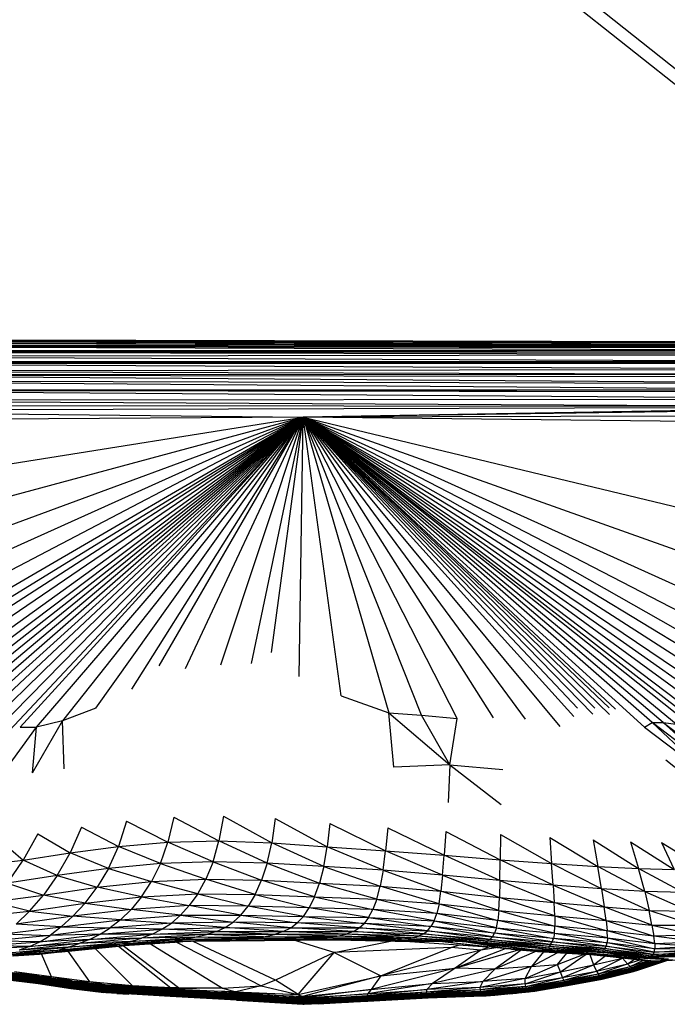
# Paper-space layout '_Inferior' of a CAD drawing. Header units: millimetres. Extents: x -50 to 1200, y -138 to 1808.
# Tile 20 of 26: x 845 to 1007, y -138 to 108. Entities that reach past the tile are written whole.
import ezdxf

# ---------------------------------------------------------------- set-up
doc = ezdxf.new("R2010")
doc.units = ezdxf.units.MM

psp = doc.layouts.new('_Inferior')

# ---------------------------------------------------------------- linework, layer by layer
at = {"color": 7, "linetype": 'Continuous', "lineweight": 25}
for p, q in [((1099.71, 20), (678.93, 354.51)), ((1104.71, 20), (683.92, 354.51)), ((1073.43, 27.21), (759.01, 27.87)), ((1073.43, 27.35), (759.01, 27.87)), ((759.01, 27.87), (1024.52, 27.51)), ((1073.43, 27.05), (759.02, 27.77)), ((1073.43, 26.61), (759.02, 27.77)), ((1073.43, 27.21), (759.02, 27.77)), ((1073.43, 26.29), (759.06, 27.27)), ((1073.43, 26.61), (759.06, 27.27)), ((1023.29, 27.55), (806.4, 27.98)), ((1073.44, 25.97), (759.11, 26.68)), ((1073.43, 26.29), (759.11, 26.68)), ((1073.44, 25.31), (759.12, 26.37)), ((1073.44, 25.97), (759.12, 26.37)), ((1073.44, 25.31), (759.15, 25.3)), ((1073.43, 24.79), (759.15, 25.3)), ((1073.42, 24.29), (759.16, 24.98)), ((1073.43, 24.79), (759.16, 24.98)), ((1073.42, 24.29), (759.17, 23.85)), ((1073.3, 22.56), (759.17, 23.85)), ((1073.3, 22.56), (759.17, 22.55)), ((1073.27, 22.15), (759.17, 22.55)), ((1073.27, 22.15), (759.18, 22.05)), ((1073.16, 20.63), (759.18, 22.05)), ((1073.16, 20.63), (759.2, 20.2)), ((1073.15, 19.3), (759.2, 20.2)), ((759.21, 19.35), (1073.34, 17.05)), ((759.21, 19.35), (1073.18, 18.74)), ((1073.15, 19.3), (759.21, 19.35)), ((759.23, 17.9), (1073.41, 15.52)), ((759.23, 17.9), (1073.34, 17.05)), ((759.25, 15.67), (1073.43, 15.05)), ((759.25, 15.67), (1073.41, 15.52)), ((759.25, 15.48), (1073.46, 13.24)), ((759.25, 15.48), (1073.43, 15.05)), ((759.26, 12.95), (1073.46, 13.24)), ((759.26, 12.95), (1073.47, 11.33)), ((759.23, 10.37), (1073.47, 11.33)), ((759.23, 10.37), (916.27, 8.69)), ((759.25, 11.7), (1073.47, 11.33)), ((1073.47, 11.33), (916.27, 8.69)), ((1073.47, 10.99), (916.27, 8.69)), ((916.27, 8.69), (759.22, 7.67)), ((759.6, -16.26), (916.27, 8.69)), ((784.21, -26.95), (916.27, 8.69)), ((799.31, -34.45), (916.27, 8.69)), ((806.08, -40.97), (916.27, 8.69)), ((809.47, -47.32), (916.27, 8.69)), ((812.43, -51.88), (916.27, 8.69)), ((813.87, -54.38), (916.27, 8.69)), ((814.21, -57.21), (916.27, 8.69)), ((815.1, -60.3), (916.27, 8.69)), ((816.02, -63.67), (916.27, 8.69)), ((817.36, -65.99), (916.27, 8.69)), ((818.29, -68.15), (916.27, 8.69)), ((819.18, -70.27), (916.27, 8.69)), ((820.36, -72.14), (916.27, 8.69)), ((823.7, -72.15), (916.27, 8.69)), ((827.8, -71.42), (916.27, 8.69)), ((916.27, 8.69), (831.67, -70.82)), ((835.44, -70.35), (916.27, 8.69)), ((839.24, -69.98), (916.27, 8.69)), ((842.87, -69.74), (916.27, 8.69)), ((845.57, -68.9), (916.27, 8.69)), ((849.67, -68.9), (916.27, 8.69)), ((916.27, 8.69), (856.17, -67.32)), ((864.45, -64.12), (916.27, 8.69)), ((873.5, -59.41), (916.27, 8.69)), ((880.34, -53.52), (916.27, 8.69)), ((886.88, -54.22), (916.27, 8.69)), ((895.7, -53.29), (916.27, 8.69)), ((903.35, -52.96), (916.27, 8.69)), ((908.37, -50.21), (916.27, 8.69)), ((915.33, -56.18), (916.27, 8.69)), ((1073.47, 9.12), (916.27, 8.69)), ((1072.42, -72.2), (916.27, 8.69)), ((916.27, 8.69), (1067.19, -77.14)), ((1051.67, -73.57), (916.27, 8.69)), ((1038.3, -69.78), (916.27, 8.69)), ((1072.48, -61.94), (916.27, 8.69)), ((1024.4, -70.3), (916.27, 8.69)), ((1026.33, -68.77), (916.27, 8.69)), ((916.27, 8.69), (1017.86, -68.28)), ((1015.14, -69.95), (916.27, 8.69)), ((1009.58, -68.13), (916.27, 8.69)), ((916.27, 8.69), (1012.15, -65.8)), ((980.54, -68.7), (916.27, 8.69)), ((983.99, -66.25), (916.27, 8.69)), ((971.87, -66.87), (916.27, 8.69)), ((994.35, -64.35), (916.27, 8.69)), ((1001.62, -68.92), (916.27, 8.69)), ((1003.57, -67.73), (916.27, 8.69)), ((916.27, 8.69), (1031.01, -68.87)), ((954.83, -66.72), (916.27, 8.69)), ((963.89, -66.57), (916.27, 8.69)), ((945.88, -65.85), (916.27, 8.69)), ((1006.33, -67.73), (916.27, 8.69)), ((916.27, 8.69), (937.69, -65.33)), ((925.77, -61.04), (916.27, 8.69)), ((984.89, -64.16), (916.27, 8.69)), ((988.7, -65.62), (916.27, 8.69)), ((989.21, -64.1), (916.27, 8.69)), ((992.78, -64.02), (916.27, 8.69)), ((992.9, -65.72), (916.27, 8.69)), ((916.27, 8.69), (1072.79, -47.13)), ((916.27, 8.69), (1073.28, -29.06)), ((1073.48, 6.95), (916.27, 8.69)), ((925.77, -61.04), (937.69, -65.33)), ((864.45, -64.12), (856.17, -67.32)), ((938.99, -78.93), (937.69, -65.33)), ((937.69, -65.33), (952.95, -78.27)), ((937.69, -65.33), (945.88, -65.85)), ((952.95, -78.27), (945.88, -65.85)), ((945.88, -65.85), (954.83, -66.72)), ((841.99, -79.45), (849.67, -68.9)), ((845.57, -68.9), (849.67, -68.9)), ((848.62, -80.32), (856.17, -67.32)), ((848.62, -80.32), (849.67, -68.9)), ((856.17, -67.32), (849.67, -68.9)), ((856.59, -79.3), (856.17, -67.32)), ((952.95, -78.27), (954.83, -66.72)), ((1001.62, -68.92), (1003.57, -67.73)), ((1001.62, -68.92), (1018.05, -81.36)), ((1018.05, -81.36), (1003.57, -67.73)), ((1021.17, -81.26), (1003.57, -67.73)), ((1003.57, -67.73), (1006.33, -67.73)), ((1021.17, -81.26), (1006.33, -67.73)), ((1006.33, -67.73), (1024.85, -81.68)), ((1006.33, -67.73), (1009.58, -68.13)), ((952.95, -78.27), (938.99, -78.93)), ((952.95, -78.27), (952.53, -87.76)), ((952.95, -78.27), (965.78, -88.19)), ((952.95, -78.27), (966.24, -79.45)), ((1007.01, -77.03), (1022.54, -89.58)), ((896.4, -91.13), (895.24, -97.36)), ((896.4, -91.13), (908.45, -97.83)), ((872.17, -92.43), (870.12, -98.77)), ((872.17, -92.43), (882.51, -97.68)), ((884.01, -91.38), (882.51, -97.68)), ((884.01, -91.38), (895.24, -97.36)), ((909.31, -91.75), (908.45, -97.83)), ((909.31, -91.75), (922.31, -98.83)), ((922.96, -92.95), (922.31, -98.83)), ((922.96, -92.95), (936.9, -99.82)), ((850, -95.53), (846.3, -102.18)), ((850, -95.53), (858.05, -100.34)), ((860.88, -93.89), (858.05, -100.34)), ((860.88, -93.89), (870.12, -98.77)), ((937.47, -94.05), (936.9, -99.82)), ((937.47, -94.05), (951.53, -100.92)), ((951.96, -94.95), (951.53, -100.92)), ((951.96, -94.95), (965.52, -102.04)), ((965.61, -95.74), (965.52, -102.04)), ((965.61, -95.74), (978.42, -102.96)), ((840.02, -96.85), (846.3, -102.18)), ((870.12, -98.77), (882.51, -97.68)), ((880.6, -102.99), (882.51, -97.68)), ((882.51, -97.68), (895.24, -97.36)), ((893.78, -102.55), (882.51, -97.68)), ((893.78, -102.55), (895.24, -97.36)), ((907.32, -102.92), (895.24, -97.36)), ((895.24, -97.36), (908.45, -97.83)), ((907.32, -102.92), (908.45, -97.83)), ((921.45, -103.78), (908.45, -97.83)), ((908.45, -97.83), (922.31, -98.83)), ((977.97, -96.45), (978.42, -102.96)), ((977.97, -96.45), (990, -103.72)), ((988.82, -97.09), (1000.18, -104.27)), ((988.82, -97.09), (990, -103.72)), ((998.1, -97.57), (1000.18, -104.27)), ((998.1, -97.57), (1009.04, -104.52)), ((1005.92, -97.72), (1009.04, -104.52)), ((1005.92, -97.72), (1016.73, -104.45)), ((846.3, -102.18), (858.05, -100.34)), ((854.82, -106), (858.05, -100.34)), ((858.05, -100.34), (870.12, -98.77)), ((867.62, -104.23), (858.05, -100.34)), ((867.62, -104.23), (870.12, -98.77)), ((880.6, -102.99), (870.12, -98.77)), ((921.45, -103.78), (922.31, -98.83)), ((936.28, -104.66), (922.31, -98.83)), ((922.31, -98.83), (936.9, -99.82)), ((936.28, -104.66), (936.9, -99.82)), ((951.15, -105.89), (936.9, -99.82)), ((936.9, -99.82), (951.53, -100.92)), ((951.15, -105.89), (951.53, -100.92)), ((965.47, -107.26), (951.53, -100.92)), ((951.53, -100.92), (965.52, -102.04)), ((835.84, -103.38), (846.3, -102.18)), ((842.42, -107.88), (846.3, -102.18)), ((854.82, -106), (846.3, -102.18)), ((880.6, -102.99), (867.62, -104.23)), ((880.6, -102.99), (878.36, -107.51)), ((893.78, -102.55), (880.6, -102.99)), ((880.6, -102.99), (892, -106.92)), ((893.78, -102.55), (892, -106.92)), ((893.78, -102.55), (905.92, -107.2)), ((907.32, -102.92), (893.78, -102.55)), ((907.32, -102.92), (905.92, -107.2)), ((907.32, -102.92), (920.39, -107.93)), ((921.45, -103.78), (907.32, -102.92)), ((965.47, -107.26), (965.52, -102.04)), ((978.8, -108.38), (965.52, -102.04)), ((965.52, -102.04), (978.42, -102.96)), ((978.8, -108.38), (978.42, -102.96)), ((990.91, -109.31), (978.42, -102.96)), ((978.42, -102.96), (990, -103.72)), ((867.62, -104.23), (854.82, -106)), ((867.62, -104.23), (864.8, -108.92)), ((867.62, -104.23), (878.36, -107.51)), ((921.45, -103.78), (920.39, -107.93)), ((921.45, -103.78), (935.55, -108.66)), ((936.28, -104.66), (921.45, -103.78)), ((936.28, -104.66), (935.55, -108.66)), ((951.15, -105.89), (936.28, -104.66)), ((936.28, -104.66), (950.75, -109.92)), ((951.15, -105.89), (950.75, -109.92)), ((951.15, -105.89), (965.39, -111.48)), ((965.47, -107.26), (951.15, -105.89)), ((1001.71, -110.03), (990, -103.72)), ((990, -103.72), (1000.18, -104.27)), ((990.91, -109.31), (990, -103.72)), ((1001.71, -110.03), (1000.18, -104.27)), ((1011.31, -110.29), (1000.18, -104.27)), ((1000.18, -104.27), (1009.04, -104.52)), ((854.82, -106), (842.42, -107.88)), ((842.42, -107.88), (851.35, -110.88)), ((854.82, -106), (851.35, -110.88)), ((854.82, -106), (864.8, -108.92)), ((864.8, -108.92), (878.36, -107.51)), ((875.88, -111.34), (878.36, -107.51)), ((878.36, -107.51), (892, -106.92)), ((889.99, -110.55), (878.36, -107.51)), ((889.99, -110.55), (892, -106.92)), ((904.31, -110.75), (892, -106.92)), ((892, -106.92), (905.92, -107.2)), ((904.31, -110.75), (905.92, -107.2)), ((919.15, -111.34), (905.92, -107.2)), ((905.92, -107.2), (920.39, -107.93)), ((919.15, -111.34), (920.39, -107.93)), ((934.7, -111.89), (920.39, -107.93)), ((920.39, -107.93), (935.55, -108.66)), ((965.47, -107.26), (965.39, -111.48)), ((978.8, -108.38), (965.47, -107.26)), ((965.47, -107.26), (979.07, -112.74)), ((990.91, -109.31), (978.8, -108.38)), ((978.8, -108.38), (991.57, -113.82)), ((978.8, -108.38), (979.07, -112.74)), ((851.35, -110.88), (864.8, -108.92)), ((861.8, -112.88), (864.8, -108.92)), ((875.88, -111.34), (864.8, -108.92)), ((875.88, -111.34), (889.99, -110.55)), ((889.99, -110.55), (887.84, -113.53)), ((889.99, -110.55), (902.55, -113.63)), ((889.99, -110.55), (904.31, -110.75)), ((904.31, -110.75), (902.55, -113.63)), ((904.31, -110.75), (919.15, -111.34)), ((904.31, -110.75), (917.8, -114.08)), ((934.7, -111.89), (935.55, -108.66)), ((950.27, -113.07), (935.55, -108.66)), ((935.55, -108.66), (950.75, -109.92)), ((950.27, -113.07), (950.75, -109.92)), ((965.24, -114.77), (950.75, -109.92)), ((950.75, -109.92), (965.39, -111.48)), ((1001.71, -110.03), (990.91, -109.31)), ((990.91, -109.31), (1002.79, -114.75)), ((990.91, -109.31), (991.57, -113.82)), ((1001.71, -110.03), (1002.79, -114.75)), ((1001.71, -110.03), (1012.88, -114.93)), ((1011.31, -110.29), (1001.71, -110.03)), ((838.58, -112.57), (851.35, -110.88)), ((847.87, -114.93), (838.58, -112.57)), ((847.87, -114.93), (851.35, -110.88)), ((847.87, -114.93), (861.8, -112.88)), ((861.8, -112.88), (851.35, -110.88)), ((861.8, -112.88), (858.76, -116.19)), ((861.8, -112.88), (875.88, -111.34)), ((861.8, -112.88), (873.29, -114.52)), ((875.88, -111.34), (873.29, -114.52)), ((875.88, -111.34), (887.84, -113.53)), ((919.15, -111.34), (917.8, -114.08)), ((919.15, -111.34), (934.7, -111.89)), ((919.15, -111.34), (933.73, -114.47)), ((934.7, -111.89), (933.73, -114.47)), ((934.7, -111.89), (949.7, -115.48)), ((934.7, -111.89), (950.27, -113.07)), ((950.27, -113.07), (949.7, -115.48)), ((950.27, -113.07), (964.99, -117.27)), ((950.27, -113.07), (965.24, -114.77)), ((965.24, -114.77), (965.39, -111.48)), ((979.22, -116.12), (965.39, -111.48)), ((965.39, -111.48), (979.07, -112.74)), ((979.22, -116.12), (979.07, -112.74)), ((992.02, -117.29), (979.07, -112.74)), ((979.07, -112.74), (991.57, -113.82)), ((835.1, -116.2), (847.87, -114.93)), ((847.87, -114.93), (844.55, -118.17)), ((847.87, -114.93), (858.76, -116.19)), ((873.29, -114.52), (858.76, -116.19)), ((870.68, -117.08), (873.29, -114.52)), ((887.84, -113.53), (873.29, -114.52)), ((885.62, -115.95), (873.29, -114.52)), ((885.62, -115.95), (887.84, -113.53)), ((900.72, -115.9), (887.84, -113.53)), ((902.55, -113.63), (887.84, -113.53)), ((900.72, -115.9), (902.55, -113.63)), ((916.36, -116.23), (902.55, -113.63)), ((917.8, -114.08), (902.55, -113.63)), ((916.36, -116.23), (917.8, -114.08)), ((932.68, -116.47), (917.8, -114.08)), ((933.73, -114.47), (917.8, -114.08)), ((932.68, -116.47), (933.73, -114.47)), ((949.02, -117.34), (933.73, -114.47)), ((949.7, -115.48), (933.73, -114.47)), ((949.02, -117.34), (949.7, -115.48)), ((964.63, -119.1), (949.7, -115.48)), ((964.99, -117.27), (949.7, -115.48)), ((965.24, -114.77), (964.99, -117.27)), ((965.24, -114.77), (979.22, -116.12)), ((965.24, -114.77), (979.24, -118.64)), ((992.02, -117.29), (991.57, -113.82)), ((1003.51, -118.43), (991.57, -113.82)), ((991.57, -113.82), (1002.79, -114.75)), ((1003.51, -118.43), (1002.79, -114.75)), ((1013.9, -118.42), (1002.79, -114.75)), ((1002.79, -114.75), (1012.88, -114.93)), ((858.76, -116.19), (844.55, -118.17)), ((855.83, -118.88), (844.55, -118.17)), ((855.83, -118.88), (858.76, -116.19)), ((855.83, -118.88), (870.68, -117.08)), ((870.68, -117.08), (858.76, -116.19)), ((870.68, -117.08), (868.09, -119.11)), ((883.35, -117.9), (868.09, -119.11)), ((870.68, -117.08), (885.62, -115.95)), ((870.68, -117.08), (883.35, -117.9)), ((881.01, -119.45), (883.35, -117.9)), ((885.62, -115.95), (883.35, -117.9)), ((898.82, -117.65), (883.35, -117.9)), ((896.81, -118.98), (883.35, -117.9)), ((885.62, -115.95), (900.72, -115.9)), ((885.62, -115.95), (898.82, -117.65)), ((896.81, -118.98), (898.82, -117.65)), ((900.72, -115.9), (898.82, -117.65)), ((913.2, -119.11), (898.82, -117.65)), ((914.84, -117.87), (898.82, -117.65)), ((900.72, -115.9), (914.84, -117.87)), ((900.72, -115.9), (916.36, -116.23)), ((913.2, -119.11), (914.84, -117.87)), ((916.36, -116.23), (914.84, -117.87)), ((930.3, -119.13), (914.84, -117.87)), ((931.54, -117.99), (914.84, -117.87)), ((916.36, -116.23), (931.54, -117.99)), ((916.36, -116.23), (932.68, -116.47)), ((930.3, -119.13), (931.54, -117.99)), ((932.68, -116.47), (931.54, -117.99)), ((947.36, -119.81), (931.54, -117.99)), ((948.24, -118.75), (931.54, -117.99)), ((932.68, -116.47), (949.02, -117.34)), ((932.68, -116.47), (948.24, -118.75)), ((949.02, -117.34), (948.24, -118.75)), ((949.02, -117.34), (964.63, -119.1)), ((949.02, -117.34), (964.17, -120.41)), ((964.63, -119.1), (964.99, -117.27)), ((979.13, -120.45), (964.99, -117.27)), ((979.24, -118.64), (964.99, -117.27)), ((979.22, -116.12), (992.02, -117.29)), ((979.22, -116.12), (992.29, -119.82)), ((979.22, -116.12), (979.24, -118.64)), ((992.02, -117.29), (1003.51, -118.43)), ((992.02, -117.29), (1003.96, -121.14)), ((992.02, -117.29), (992.29, -119.82)), ((841.51, -120.62), (855.83, -118.88)), ((841.51, -120.62), (853.07, -120.98)), ((850.45, -122.56), (865.53, -120.7)), ((855.83, -118.88), (853.07, -120.98)), ((868.09, -119.11), (853.07, -120.98)), ((865.53, -120.7), (853.07, -120.98)), ((855.83, -118.88), (868.09, -119.11)), ((862.93, -121.98), (878.55, -120.69)), ((862.93, -121.98), (865.53, -120.7)), ((865.53, -120.7), (868.09, -119.11)), ((865.53, -120.7), (881.01, -119.45)), ((878.55, -120.69), (865.53, -120.7)), ((881.01, -119.45), (868.09, -119.11)), ((878.55, -120.69), (875.9, -121.69)), ((878.55, -120.69), (881.01, -119.45)), ((878.55, -120.69), (894.62, -120)), ((892.12, -120.79), (878.55, -120.69)), ((881.01, -119.45), (896.81, -118.98)), ((894.62, -120), (881.01, -119.45)), ((894.62, -120), (892.12, -120.79)), ((894.62, -120), (896.81, -118.98)), ((894.62, -120), (911.34, -120.04)), ((909.13, -120.76), (894.62, -120)), ((911.34, -120.04), (896.81, -118.98)), ((896.81, -118.98), (913.2, -119.11)), ((911.34, -120.04), (909.13, -120.76)), ((927.06, -120.64), (909.13, -120.76)), ((911.34, -120.04), (913.2, -119.11)), ((911.34, -120.04), (928.85, -119.99)), ((927.06, -120.64), (911.34, -120.04)), ((928.85, -119.99), (913.2, -119.11)), ((913.2, -119.11), (930.3, -119.13)), ((924.81, -121.17), (927.06, -120.64)), ((928.85, -119.99), (927.06, -120.64)), ((945.1, -121.17), (927.06, -120.64)), ((943.3, -121.57), (927.06, -120.64)), ((928.85, -119.99), (930.3, -119.13)), ((928.85, -119.99), (946.36, -120.6)), ((945.1, -121.17), (928.85, -119.99)), ((946.36, -120.6), (930.3, -119.13)), ((930.3, -119.13), (947.36, -119.81)), ((946.36, -120.6), (945.1, -121.17)), ((946.36, -120.6), (947.36, -119.81)), ((962.38, -122.45), (946.36, -120.6)), ((946.36, -120.6), (963.01, -121.98)), ((947.36, -119.81), (948.24, -118.75)), ((947.36, -119.81), (963.62, -121.33)), ((963.01, -121.98), (947.36, -119.81)), ((964.17, -120.41), (948.24, -118.75)), ((963.62, -121.33), (948.24, -118.75)), ((963.62, -121.33), (964.17, -120.41)), ((964.63, -119.1), (964.17, -120.41)), ((978.9, -121.73), (964.17, -120.41)), ((978.55, -122.63), (964.17, -120.41)), ((964.63, -119.1), (979.13, -120.45)), ((964.63, -119.1), (978.9, -121.73)), ((979.13, -120.45), (978.9, -121.73)), ((979.13, -120.45), (979.24, -118.64)), ((979.13, -120.45), (992.38, -121.6)), ((979.13, -120.45), (992.31, -122.83)), ((992.38, -121.6), (979.24, -118.64)), ((992.29, -119.82), (979.24, -118.64)), ((992.38, -121.6), (992.29, -119.82)), ((1004.19, -123.04), (992.29, -119.82)), ((1003.96, -121.14), (992.29, -119.82)), ((1003.51, -118.43), (1013.9, -118.42)), ((1003.51, -118.43), (1003.96, -121.14)), ((1003.51, -118.43), (1014.5, -120.88)), ((836.55, -123.58), (850.45, -122.56)), ((853.07, -120.98), (838.87, -122.37)), ((850.45, -122.56), (838.87, -122.37)), ((860.27, -123.05), (845.31, -124.65)), ((847.89, -123.75), (862.93, -121.98)), ((847.89, -123.75), (850.45, -122.56)), ((860.27, -123.05), (847.89, -123.75)), ((850.45, -122.56), (853.07, -120.98)), ((862.93, -121.98), (850.45, -122.56)), ((870.48, -123.18), (854.74, -124.74)), ((857.55, -123.96), (873.13, -122.5)), ((857.55, -123.96), (860.27, -123.05)), ((870.48, -123.18), (857.55, -123.96)), ((875.9, -121.69), (860.27, -123.05)), ((862.93, -121.98), (860.27, -123.05)), ((873.13, -122.5), (860.27, -123.05)), ((875.9, -121.69), (862.93, -121.98)), ((864.62, -123.89), (870.48, -123.18)), ((870.32, -123.62), (885.58, -122.61)), ((881.94, -122.75), (870.32, -123.62)), ((886.17, -122.01), (870.48, -123.18)), ((870.48, -123.18), (884.12, -122.44)), ((870.48, -123.18), (873.13, -122.5)), ((874.12, -123.24), (870.48, -123.18)), ((885.77, -122.6), (871.03, -123.62)), ((873.13, -122.5), (889.22, -121.44)), ((873.13, -122.5), (875.9, -121.69)), ((886.17, -122.01), (873.13, -122.5)), ((874.12, -123.24), (884.12, -122.44)), ((874.12, -123.24), (881.94, -122.75)), ((892.12, -120.79), (875.9, -121.69)), ((889.22, -121.44), (875.9, -121.69)), ((878.15, -123.13), (896.18, -134.19)), ((894.6, -122.26), (881.94, -122.75)), ((881.94, -122.75), (884.12, -122.44)), ((884.12, -122.44), (886.17, -122.01)), ((884.12, -122.44), (898.48, -122.07)), ((894.6, -122.26), (884.12, -122.44)), ((884.63, -122.68), (905.77, -133.57)), ((886.17, -122.01), (889.22, -121.44)), ((902.56, -121.76), (886.17, -122.01)), ((898.48, -122.07), (886.17, -122.01)), ((897.6, -122.36), (888.17, -122.51)), ((909.41, -132.16), (888.78, -122.5)), ((889.22, -121.44), (892.12, -120.79)), ((889.22, -121.44), (906.41, -121.32)), ((902.56, -121.76), (889.22, -121.44)), ((889.42, -122.46), (906.62, -122.26)), ((909.13, -120.76), (892.12, -120.79)), ((906.41, -121.32), (892.12, -120.79)), ((894.6, -122.26), (898.48, -122.07)), ((910.6, -122.15), (894.6, -122.26)), ((894.6, -122.26), (906.62, -122.26)), ((898.48, -122.07), (902.56, -121.76)), ((898.48, -122.07), (914.56, -121.95)), ((910.6, -122.15), (898.48, -122.07)), ((902.56, -121.76), (906.41, -121.32)), ((922.3, -121.63), (902.56, -121.76)), ((914.56, -121.95), (902.56, -121.76)), ((906.41, -121.32), (909.13, -120.76)), ((906.41, -121.32), (924.81, -121.17)), ((922.3, -121.63), (906.41, -121.32)), ((906.62, -122.26), (924.57, -122.1)), ((906.62, -122.26), (921.59, -122.13)), ((910.6, -122.15), (906.62, -122.26)), ((924.81, -121.17), (909.13, -120.76)), ((910.6, -122.15), (914.56, -121.95)), ((926.38, -122.02), (910.6, -122.15)), ((910.6, -122.15), (924.57, -122.1)), ((924.05, -125.27), (913.98, -122.2)), ((914.56, -121.95), (922.3, -121.63)), ((914.56, -121.95), (928.09, -121.89)), ((926.38, -122.02), (914.56, -121.95)), ((924.57, -122.1), (921.59, -122.13)), ((933.51, -122.29), (921.59, -122.13)), ((924.81, -121.17), (922.3, -121.63)), ((940.91, -121.85), (922.3, -121.63)), ((928.09, -121.89), (922.3, -121.63)), ((939.38, -122.07), (922.3, -121.63)), ((924.05, -125.27), (938.15, -122.39)), ((926.38, -122.02), (924.57, -122.1)), ((924.57, -122.1), (943, -122.5)), ((943.3, -121.57), (924.81, -121.17)), ((940.91, -121.85), (924.81, -121.17)), ((926.38, -122.02), (928.09, -121.89)), ((937.68, -122.16), (926.38, -122.02)), ((943, -122.5), (926.38, -122.02)), ((928.09, -121.89), (939.38, -122.07)), ((937.68, -122.16), (928.09, -121.89)), ((937.68, -122.16), (939.38, -122.07)), ((937.68, -122.16), (951.17, -122.55)), ((943, -122.5), (937.68, -122.16)), ((939.38, -122.07), (940.91, -121.85)), ((939.38, -122.07), (951.17, -122.55)), ((939.38, -122.07), (950.1, -122.3)), ((940.91, -121.85), (943.3, -121.57)), ((959.41, -122.75), (940.91, -121.85)), ((943.94, -122.57), (942.13, -122.48)), ((951.17, -122.55), (943, -122.5)), ((943, -122.5), (962.35, -123.87)), ((943.3, -121.57), (945.1, -121.17)), ((961.56, -122.77), (943.3, -121.57)), ((959.41, -122.75), (943.3, -121.57)), ((962.38, -122.45), (945.1, -121.17)), ((961.56, -122.77), (945.1, -121.17)), ((951.17, -122.55), (953.71, -122.47)), ((951.17, -122.55), (967.02, -124.3)), ((951.17, -122.55), (962.35, -123.87)), ((967.02, -124.3), (957.04, -122.64)), ((957.83, -122.68), (973.61, -124.61)), ((978.61, -124.58), (959.41, -122.75)), ((959.41, -122.75), (961.56, -122.77)), ((973.61, -124.61), (959.41, -122.75)), ((961.56, -122.77), (962.38, -122.45)), ((977.83, -124.16), (961.56, -122.77)), ((978.61, -124.58), (961.56, -122.77)), ((963.01, -121.98), (962.38, -122.45)), ((977.78, -123.76), (962.38, -122.45)), ((977.83, -124.16), (962.38, -122.45)), ((963.01, -121.98), (963.62, -121.33)), ((977.78, -123.76), (963.01, -121.98)), ((963.01, -121.98), (978.13, -123.28)), ((978.13, -123.28), (963.62, -121.33)), ((963.62, -121.33), (978.55, -122.63)), ((978.13, -123.28), (978.55, -122.63)), ((978.55, -122.63), (978.9, -121.73)), ((991.73, -124.26), (978.55, -122.63)), ((978.55, -122.63), (992.09, -123.67)), ((992.09, -123.67), (978.9, -121.73)), ((992.31, -122.83), (978.9, -121.73)), ((992.09, -123.67), (992.31, -122.83)), ((992.38, -121.6), (992.31, -122.83)), ((1004.09, -125.18), (992.31, -122.83)), ((1004.23, -124.32), (992.31, -122.83)), ((992.38, -121.6), (1004.23, -124.32)), ((992.38, -121.6), (1004.19, -123.04)), ((1014.5, -120.88), (1003.96, -121.14)), ((1004.19, -123.04), (1003.96, -121.14)), ((1014.8, -122.55), (1003.96, -121.14)), ((1004.19, -123.04), (1014.8, -122.55)), ((1004.19, -123.04), (1004.23, -124.32)), ((1004.19, -123.04), (1014.89, -123.68)), ((834.41, -124.4), (847.89, -123.75)), ((847.89, -123.75), (836.55, -123.58)), ((854.74, -124.74), (840.41, -125.92)), ((840.41, -125.92), (854.51, -125.11)), ((842.72, -125.36), (857.55, -123.96)), ((854.74, -124.74), (842.72, -125.36)), ((854.51, -125.11), (843.8, -126.11)), ((847.89, -123.75), (845.31, -124.65)), ((857.55, -123.96), (845.31, -124.65)), ((850.36, -125.69), (859.85, -124.63)), ((854.51, -125.11), (850.36, -125.69)), ((853.37, -131.33), (850.9, -125.63)), ((870.32, -123.62), (854.51, -125.11)), ((864.62, -123.89), (854.51, -125.11)), ((854.51, -125.11), (859.85, -124.63)), ((854.51, -125.11), (854.74, -124.74)), ((864.62, -123.89), (854.74, -124.74)), ((854.74, -124.74), (857.55, -123.96)), ((855.16, -125.16), (871.03, -123.62)), ((857.48, -124.93), (862.91, -132.64)), ((859.85, -124.63), (870.32, -123.62)), ((859.85, -124.63), (871.03, -123.62)), ((864.3, -124.27), (873.65, -133.64)), ((864.62, -123.89), (874.12, -123.24)), ((870.32, -123.62), (864.62, -123.89)), ((870.12, -123.71), (883.22, -134.1)), ((870.32, -123.62), (874.12, -123.24)), ((871.03, -123.62), (870.32, -123.62)), ((885.12, -134.13), (871.28, -123.6)), ((924.05, -125.27), (909.41, -132.16)), ((915.05, -135.76), (924.05, -125.27)), ((953.34, -124.04), (924.05, -125.27)), ((924.05, -125.27), (935.73, -131.11)), ((935.73, -131.11), (953.34, -124.04)), ((960.76, -124.69), (935.73, -131.11)), ((953.34, -124.04), (955.43, -123.38)), ((960.76, -124.69), (953.34, -124.04)), ((954.28, -129.19), (966.88, -124.29)), ((954.28, -129.19), (970.17, -124.57)), ((960.76, -124.69), (954.28, -129.19)), ((962.7, -123.9), (960.76, -124.69)), ((964.59, -124.08), (960.76, -124.69)), ((967.02, -124.3), (962.35, -123.87)), ((970.82, -124.64), (964.21, -129.41)), ((974.64, -124.96), (964.21, -129.41)), ((967.02, -124.3), (973.61, -124.61)), ((979.48, -125.14), (967.02, -124.3)), ((967.02, -124.3), (977.77, -125.11)), ((968.39, -124.4), (974.86, -124.98)), ((969.99, -124.55), (969.93, -124.54)), ((969.99, -124.55), (969.94, -124.54)), ((972.14, -124.78), (969.99, -124.54)), ((969.99, -124.55), (972.14, -124.78)), ((972.14, -124.78), (974.86, -124.98)), ((976.42, -125.07), (973.37, -128.78)), ((973.37, -128.78), (979.99, -125.29)), ((973.61, -124.61), (978.61, -124.58)), ((973.61, -124.61), (986.33, -125.33)), ((973.61, -124.61), (985.74, -125.45)), ((979.48, -125.14), (973.61, -124.61)), ((977.77, -125.11), (974.86, -124.98)), ((974.86, -124.98), (989.29, -125.86)), ((979.48, -125.14), (977.77, -125.11)), ((991.16, -125.96), (977.77, -125.11)), ((977.77, -125.11), (989.29, -125.86)), ((978.13, -123.28), (977.78, -123.76)), ((991.32, -124.68), (977.78, -123.76)), ((991.16, -125.02), (977.78, -123.76)), ((977.83, -124.16), (977.78, -123.76)), ((991.16, -125.02), (977.83, -124.16)), ((992.61, -125.45), (977.83, -124.16)), ((978.61, -124.58), (977.83, -124.16)), ((978.13, -123.28), (991.73, -124.26)), ((991.32, -124.68), (978.13, -123.28)), ((992.61, -125.45), (978.61, -124.58)), ((978.61, -124.58), (995.49, -126.03)), ((986.33, -125.33), (978.61, -124.58)), ((985.74, -125.45), (979.48, -125.14)), ((979.48, -125.14), (991.16, -125.96)), ((979.91, -128.23), (982.22, -125.43)), ((985.74, -125.45), (986.33, -125.33)), ((995.83, -126.31), (985.74, -125.45)), ((985.74, -125.45), (991.16, -125.96)), ((986.33, -125.33), (995.49, -126.03)), ((986.33, -125.33), (995.83, -126.31)), ((991.16, -125.02), (991.32, -124.68)), ((1002.54, -126.41), (991.16, -125.02)), ((1001.62, -126.51), (991.16, -125.02)), ((991.16, -125.02), (992.61, -125.45)), ((991.73, -124.26), (991.32, -124.68)), ((1003.26, -126.17), (991.32, -124.68)), ((1002.54, -126.41), (991.32, -124.68)), ((991.73, -124.26), (992.09, -123.67)), ((1003.26, -126.17), (991.73, -124.26)), ((991.73, -124.26), (1003.77, -125.77)), ((992.09, -123.67), (1004.09, -125.18)), ((1003.77, -125.77), (992.09, -123.67)), ((1001.62, -126.51), (992.61, -125.45)), ((995.49, -126.03), (992.61, -125.45)), ((1014, -125.52), (1003.26, -126.17)), ((1003.77, -125.77), (1014.51, -125.05)), ((1003.77, -125.77), (1004.09, -125.18)), ((1014, -125.52), (1003.77, -125.77)), ((1004.09, -125.18), (1004.23, -124.32)), ((1004.09, -125.18), (1014.79, -124.47)), ((1014.51, -125.05), (1004.09, -125.18)), ((1014.89, -123.68), (1004.23, -124.32)), ((1014.79, -124.47), (1004.23, -124.32)), ((850.36, -125.69), (841.82, -126.27)), ((843.8, -126.11), (850.36, -125.69)), ((979.91, -128.23), (986.54, -125.69)), ((980.67, -130.11), (987.03, -125.72)), ((987.94, -125.78), (988.85, -128.37)), ((988.18, -125.79), (994.63, -126.45)), ((988.85, -128.37), (991.7, -126.15)), ((988.85, -128.37), (996.18, -126.7)), ((991.16, -125.96), (989.29, -125.86)), ((989.29, -125.86), (1001.96, -127.26)), ((989.62, -129.92), (996.18, -126.7)), ((989.62, -129.92), (997.4, -128.08)), ((990.03, -130.62), (997.4, -128.08)), ((995.83, -126.31), (991.16, -125.96)), ((991.16, -125.96), (1004.49, -127.45)), ((991.16, -125.96), (1001.96, -127.26)), ((1001.26, -126.47), (995.49, -126.03)), ((995.49, -126.03), (1008.67, -127.12)), ((995.49, -126.03), (995.83, -126.31)), ((995.83, -126.31), (1008.67, -127.12)), ((995.83, -126.31), (1004.49, -127.45)), ((996.12, -126.61), (996.18, -126.7)), ((996.18, -126.7), (996.24, -126.63)), ((996.18, -126.7), (996.36, -126.64)), ((996.18, -126.7), (997.4, -128.08)), ((997.4, -128.08), (999.15, -126.95)), ((997.4, -128.08), (1000.46, -127.09)), ((997.4, -128.08), (998.03, -128.74)), ((998.03, -128.74), (1001.42, -127.2)), ((998.03, -128.74), (1002.52, -127.3)), ((998.33, -129.08), (1002.93, -127.33)), ((998.33, -129.08), (1003.64, -127.39)), ((998.47, -129.32), (1003.85, -127.4)), ((998.47, -129.32), (1004.34, -127.44)), ((998.55, -129.51), (1005.05, -127.42)), ((998.55, -129.51), (1004.46, -127.45)), ((998.62, -129.67), (1005.71, -127.38)), ((998.62, -129.67), (1005.16, -127.41)), ((998.67, -129.8), (1006.24, -127.34)), ((998.67, -129.8), (1005.76, -127.37)), ((998.72, -129.9), (1006.26, -127.34)), ((998.72, -129.9), (1006.53, -127.36)), ((998.78, -129.98), (1006.53, -127.36)), ((998.78, -129.98), (1006.6, -127.41)), ((998.89, -130), (1006.73, -127.41)), ((998.89, -130), (1006.6, -127.41)), ((999.15, -129.96), (1006.73, -127.41)), ((1011.66, -126.33), (1001.62, -126.51)), ((1001.62, -126.51), (1002.54, -126.41)), ((1007.61, -126.95), (1001.62, -126.51)), ((1004.49, -127.45), (1001.96, -127.26)), ((1013.18, -125.92), (1002.54, -126.41)), ((1002.54, -126.41), (1003.26, -126.17)), ((1011.66, -126.33), (1002.54, -126.41)), ((1003.77, -125.77), (1003.26, -126.17)), ((1013.18, -125.92), (1003.26, -126.17)), ((1004.49, -127.45), (1013.97, -126.76)), ((1004.49, -127.45), (1012.71, -126.95)), ((1008.67, -127.12), (1004.49, -127.45)), ((1006.53, -127.36), (1006.51, -127.33)), ((1006.53, -127.36), (1006.63, -127.32)), ((1006.53, -127.36), (1006.63, -127.32)), ((1006.6, -127.41), (1006.53, -127.36)), ((1006.6, -127.41), (1006.87, -127.31)), ((1006.6, -127.41), (1006.86, -127.31)), ((1006.73, -127.41), (1006.6, -127.41)), ((1006.73, -127.41), (1007.01, -127.3)), ((1006.73, -127.41), (1007.01, -127.3)), ((1007.05, -127.3), (1006.73, -127.41)), ((1007.05, -127.3), (1007.06, -127.29)), ((1007.05, -127.3), (1007.06, -127.29)), ((842.23, -130.39), (850.42, -131.17)), ((842.23, -130.39), (850.38, -131.42)), ((842.28, -130.14), (850.42, -131.17)), ((853.37, -131.33), (844.17, -130.12)), ((850.42, -131.17), (844.17, -130.12)), ((954.28, -129.19), (933.27, -134.48)), ((935.73, -131.11), (954.28, -129.19)), ((954.28, -129.19), (948.63, -132.98)), ((964.21, -129.41), (948.63, -132.98)), ((964.21, -129.41), (954.28, -129.19)), ((973.37, -128.78), (961.21, -132.54)), ((964.21, -129.41), (961.21, -132.54)), ((973.37, -128.78), (964.21, -129.41)), ((971.77, -133.09), (980.67, -130.11)), ((971.79, -131.78), (979.91, -128.23)), ((971.79, -131.78), (973.37, -128.78)), ((971.79, -131.78), (980.67, -130.11)), ((973.37, -128.78), (979.91, -128.23)), ((980.67, -130.11), (979.91, -128.23)), ((980.67, -130.11), (988.85, -128.37)), ((981.16, -131.51), (980.67, -130.11)), ((981.16, -131.51), (988.85, -128.37)), ((981.16, -131.51), (989.62, -129.92)), ((981.45, -132.2), (989.62, -129.92)), ((988.85, -128.37), (989.62, -129.92)), ((989.62, -129.92), (990.03, -130.62)), ((990.03, -130.62), (998.03, -128.74)), ((990.23, -130.98), (998.03, -128.74)), ((990.23, -130.98), (998.33, -129.08)), ((990.34, -131.22), (998.33, -129.08)), ((990.34, -131.22), (998.47, -129.32)), ((990.41, -131.41), (998.47, -129.32)), ((990.41, -131.41), (998.55, -129.51)), ((990.47, -131.58), (998.55, -129.51)), ((990.47, -131.58), (998.62, -129.67)), ((990.52, -131.72), (998.62, -129.67)), ((990.52, -131.72), (998.67, -129.8)), ((990.56, -131.83), (998.67, -129.8)), ((990.56, -131.83), (998.72, -129.9)), ((990.61, -131.91), (998.72, -129.9)), ((990.61, -131.91), (998.78, -129.98)), ((990.71, -131.95), (998.78, -129.98)), ((990.71, -131.95), (998.89, -130)), ((991.02, -131.92), (999.15, -129.96)), ((991.02, -131.92), (998.89, -130)), ((991.66, -131.78), (999.15, -129.96)), ((998.03, -128.74), (998.33, -129.08)), ((998.33, -129.08), (998.47, -129.32)), ((998.47, -129.32), (998.55, -129.51)), ((998.55, -129.51), (998.62, -129.67)), ((998.62, -129.67), (998.67, -129.8)), ((998.67, -129.8), (998.72, -129.9)), ((998.72, -129.9), (998.78, -129.98)), ((998.78, -129.98), (998.89, -130)), ((998.89, -130), (999.15, -129.96)), ((999.15, -129.96), (999.69, -129.78)), ((999.69, -129.78), (1004.01, -128.32)), ((841.8, -132.01), (850.04, -132.99)), ((841.8, -132.01), (850.02, -133)), ((841.81, -132), (850.05, -132.96)), ((841.81, -132), (850.04, -132.99)), ((841.84, -131.96), (850.08, -132.89)), ((841.84, -131.96), (850.05, -132.96)), ((841.86, -131.89), (850.11, -132.79)), ((841.86, -131.89), (850.08, -132.89)), ((841.9, -131.78), (850.14, -132.66)), ((841.9, -131.78), (850.11, -132.79)), ((841.94, -131.65), (850.17, -132.5)), ((841.94, -131.65), (850.14, -132.66)), ((841.98, -131.49), (850.21, -132.32)), ((841.98, -131.49), (850.17, -132.5)), ((842.02, -131.31), (850.25, -132.12)), ((842.02, -131.31), (850.21, -132.32)), ((842.07, -131.1), (850.29, -131.9)), ((842.07, -131.1), (850.25, -132.12)), ((842.12, -130.87), (850.33, -131.66)), ((842.12, -130.87), (850.29, -131.9)), ((842.17, -130.64), (850.38, -131.42)), ((842.17, -130.64), (850.33, -131.66)), ((850.02, -133), (850.04, -132.99)), ((850.02, -133), (858.26, -134.24)), ((850.02, -133), (858.25, -134.25)), ((850.04, -132.99), (850.05, -132.96)), ((850.04, -132.99), (858.27, -134.19)), ((850.04, -132.99), (858.26, -134.24)), ((850.05, -132.96), (850.08, -132.89)), ((850.05, -132.96), (858.29, -134.12)), ((850.05, -132.96), (858.27, -134.19)), ((850.08, -132.89), (850.11, -132.79)), ((850.08, -132.89), (858.32, -134.01)), ((850.08, -132.89), (858.29, -134.12)), ((850.11, -132.79), (850.14, -132.66)), ((850.11, -132.79), (858.34, -133.87)), ((850.11, -132.79), (858.32, -134.01)), ((850.14, -132.66), (850.17, -132.5)), ((850.14, -132.66), (858.37, -133.71)), ((850.14, -132.66), (858.34, -133.87)), ((850.17, -132.5), (850.21, -132.32)), ((850.17, -132.5), (858.4, -133.52)), ((850.17, -132.5), (858.37, -133.71)), ((850.21, -132.32), (850.25, -132.12)), ((850.21, -132.32), (858.44, -133.31)), ((850.21, -132.32), (858.4, -133.52)), ((850.25, -132.12), (850.29, -131.9)), ((850.25, -132.12), (858.47, -133.08)), ((850.25, -132.12), (858.44, -133.31)), ((850.29, -131.9), (850.33, -131.66)), ((850.29, -131.9), (858.51, -132.84)), ((850.29, -131.9), (858.47, -133.08)), ((850.33, -131.66), (850.38, -131.42)), ((850.33, -131.66), (858.55, -132.59)), ((850.33, -131.66), (858.51, -132.84)), ((850.38, -131.42), (850.42, -131.17)), ((850.38, -131.42), (858.58, -132.34)), ((850.38, -131.42), (858.55, -132.59)), ((850.42, -131.17), (853.37, -131.33)), ((850.42, -131.17), (858.58, -132.34)), ((862.91, -132.64), (853.37, -131.33)), ((858.58, -132.34), (853.37, -131.33)), ((858.47, -133.08), (858.51, -132.84)), ((858.51, -132.84), (858.55, -132.59)), ((858.51, -132.84), (866.74, -133.58)), ((858.51, -132.84), (866.71, -133.84)), ((858.55, -132.59), (858.58, -132.34)), ((858.55, -132.59), (866.77, -133.33)), ((858.55, -132.59), (866.74, -133.58)), ((858.58, -132.34), (862.91, -132.64)), ((858.58, -132.34), (866.77, -133.33)), ((873.65, -133.64), (862.91, -132.64)), ((866.77, -133.33), (862.91, -132.64)), ((909.41, -132.16), (905.77, -133.57)), ((915.05, -135.76), (909.41, -132.16)), ((915.05, -135.76), (935.73, -131.11)), ((935.73, -131.11), (916.13, -136.3)), ((948.63, -132.98), (932.42, -135.61)), ((935.73, -131.11), (933.27, -134.48)), ((933.27, -134.48), (948.63, -132.98)), ((961.21, -132.54), (947.24, -134.55)), ((948.63, -132.98), (947.24, -134.55)), ((948.63, -132.98), (961.21, -132.54)), ((971.79, -131.78), (960.51, -134)), ((961.21, -132.54), (960.51, -134)), ((971.79, -131.78), (961.21, -132.54)), ((971.77, -133.09), (981.16, -131.51)), ((971.77, -133.09), (971.79, -131.78)), ((971.96, -133.73), (981.16, -131.51)), ((971.96, -133.73), (981.45, -132.2)), ((972.1, -134.08), (981.45, -132.2)), ((972.1, -134.08), (981.61, -132.56)), ((972.19, -134.33), (981.61, -132.56)), ((972.19, -134.33), (981.71, -132.81)), ((972.27, -134.54), (981.71, -132.81)), ((972.27, -134.54), (981.78, -133.01)), ((972.33, -134.72), (981.78, -133.01)), ((981.45, -132.2), (981.16, -131.51)), ((981.45, -132.2), (990.03, -130.62)), ((981.61, -132.56), (981.45, -132.2)), ((981.61, -132.56), (990.03, -130.62)), ((981.61, -132.56), (990.23, -130.98)), ((981.71, -132.81), (981.61, -132.56)), ((981.71, -132.81), (990.23, -130.98)), ((981.71, -132.81), (990.34, -131.22)), ((981.78, -133.01), (981.71, -132.81)), ((981.78, -133.01), (990.34, -131.22)), ((981.78, -133.01), (990.41, -131.41)), ((981.84, -133.18), (981.78, -133.01)), ((981.84, -133.18), (990.41, -131.41)), ((981.84, -133.18), (990.47, -131.58)), ((981.89, -133.32), (990.47, -131.58)), ((981.89, -133.32), (990.52, -131.72)), ((981.93, -133.44), (990.52, -131.72)), ((981.93, -133.44), (990.56, -131.83)), ((981.97, -133.52), (990.56, -131.83)), ((981.97, -133.52), (990.61, -131.91)), ((982.07, -133.56), (990.61, -131.91)), ((982.07, -133.56), (990.71, -131.95)), ((982.38, -133.54), (991.02, -131.92)), ((982.38, -133.54), (990.71, -131.95)), ((983.34, -133.37), (991.02, -131.92)), ((990.03, -130.62), (990.23, -130.98)), ((990.23, -130.98), (990.34, -131.22)), ((990.34, -131.22), (990.41, -131.41)), ((990.41, -131.41), (990.47, -131.58)), ((990.47, -131.58), (990.52, -131.72)), ((990.52, -131.72), (990.56, -131.83)), ((990.56, -131.83), (990.61, -131.91)), ((990.61, -131.91), (990.71, -131.95)), ((990.71, -131.95), (991.02, -131.92)), ((991.02, -131.92), (991.66, -131.78)), ((858.25, -134.25), (858.26, -134.24)), ((858.25, -134.25), (866.5, -135.28)), ((858.25, -134.25), (866.49, -135.3)), ((858.26, -134.24), (858.27, -134.19)), ((858.26, -134.24), (866.51, -135.23)), ((858.26, -134.24), (866.5, -135.28)), ((858.27, -134.19), (858.29, -134.12)), ((858.27, -134.19), (866.53, -135.15)), ((858.27, -134.19), (866.51, -135.23)), ((858.29, -134.12), (858.32, -134.01)), ((858.29, -134.12), (866.55, -135.03)), ((858.29, -134.12), (866.53, -135.15)), ((858.32, -134.01), (858.34, -133.87)), ((858.32, -134.01), (866.57, -134.89)), ((858.32, -134.01), (866.55, -135.03)), ((858.34, -133.87), (858.37, -133.71)), ((858.34, -133.87), (866.59, -134.72)), ((858.34, -133.87), (866.57, -134.89)), ((858.37, -133.71), (858.4, -133.52)), ((858.37, -133.71), (866.62, -134.53)), ((858.37, -133.71), (866.59, -134.72)), ((858.4, -133.52), (858.44, -133.31)), ((858.4, -133.52), (866.65, -134.31)), ((858.4, -133.52), (866.62, -134.53)), ((858.44, -133.31), (858.47, -133.08)), ((858.44, -133.31), (866.68, -134.08)), ((858.44, -133.31), (866.65, -134.31)), ((858.47, -133.08), (866.71, -133.84)), ((858.47, -133.08), (866.68, -134.08)), ((866.49, -135.3), (866.5, -135.28)), ((883.03, -136.29), (866.49, -135.3)), ((883.03, -136.31), (866.49, -135.3)), ((866.5, -135.28), (866.51, -135.23)), ((883.04, -136.25), (866.5, -135.28)), ((883.03, -136.29), (866.5, -135.28)), ((866.51, -135.23), (866.53, -135.15)), ((883.05, -136.17), (866.51, -135.23)), ((883.04, -136.25), (866.51, -135.23)), ((866.53, -135.15), (866.55, -135.03)), ((883.06, -136.06), (866.53, -135.15)), ((883.05, -136.17), (866.53, -135.15)), ((866.55, -135.03), (866.57, -134.89)), ((883.08, -135.92), (866.55, -135.03)), ((883.06, -136.06), (866.55, -135.03)), ((866.57, -134.89), (866.59, -134.72)), ((883.09, -135.75), (866.57, -134.89)), ((883.08, -135.92), (866.57, -134.89)), ((866.59, -134.72), (866.62, -134.53)), ((883.11, -135.56), (866.59, -134.72)), ((883.09, -135.75), (866.59, -134.72)), ((866.62, -134.53), (866.65, -134.31)), ((883.13, -135.34), (866.62, -134.53)), ((866.62, -134.53), (883.11, -135.56)), ((866.65, -134.31), (866.68, -134.08)), ((883.15, -135.11), (866.65, -134.31)), ((866.65, -134.31), (883.13, -135.34)), ((866.68, -134.08), (866.71, -133.84)), ((883.17, -134.87), (866.68, -134.08)), ((866.68, -134.08), (883.15, -135.11)), ((866.71, -133.84), (866.74, -133.58)), ((883.18, -134.61), (866.71, -133.84)), ((866.71, -133.84), (883.17, -134.87)), ((866.74, -133.58), (866.77, -133.33)), ((883.2, -134.36), (866.74, -133.58)), ((866.74, -133.58), (883.18, -134.61)), ((873.65, -133.64), (866.77, -133.33)), ((883.2, -134.36), (866.77, -133.33)), ((869.76, -135.51), (867.01, -135.33)), ((883.22, -134.1), (873.65, -133.64)), ((873.65, -133.64), (883.2, -134.36)), ((883.13, -135.34), (883.11, -135.56)), ((883.15, -135.11), (883.13, -135.34)), ((899.67, -135.93), (883.13, -135.34)), ((883.13, -135.34), (899.66, -136.16)), ((883.17, -134.87), (883.15, -135.11)), ((899.68, -135.68), (883.15, -135.11)), ((883.15, -135.11), (899.67, -135.93)), ((883.18, -134.61), (883.17, -134.87)), ((899.68, -135.42), (883.17, -134.87)), ((883.17, -134.87), (899.68, -135.68)), ((883.2, -134.36), (883.18, -134.61)), ((899.51, -135.14), (883.18, -134.61)), ((883.18, -134.61), (899.68, -135.42)), ((883.22, -134.1), (883.2, -134.36)), ((883.2, -134.36), (885.12, -134.13)), ((896.18, -134.19), (883.2, -134.36)), ((883.2, -134.36), (899.51, -135.14)), ((885.12, -134.13), (883.22, -134.1)), ((896.18, -134.19), (885.12, -134.13)), ((896.18, -134.19), (905.77, -133.57)), ((896.18, -134.19), (899.51, -135.14)), ((905.77, -133.57), (899.51, -135.14)), ((899.51, -135.14), (915.05, -135.76)), ((899.51, -135.14), (899.68, -135.42)), ((899.68, -135.42), (899.68, -135.68)), ((915.05, -135.76), (899.68, -135.42)), ((899.68, -135.42), (916.13, -136.3)), ((905.77, -133.57), (915.05, -135.76)), ((916.13, -136.3), (933.27, -134.48)), ((933.27, -134.48), (916.2, -136.59)), ((947.24, -134.55), (932.29, -136.07)), ((947.05, -135.21), (932.29, -136.07)), ((947.05, -135.21), (932.3, -136.36)), ((933.27, -134.48), (932.42, -135.61)), ((932.42, -135.61), (947.24, -134.55)), ((960.51, -134), (947.05, -135.21)), ((947.24, -134.55), (947.05, -135.21)), ((960.53, -134.64), (947.05, -135.21)), ((947.05, -135.21), (947.09, -135.56)), ((960.53, -134.64), (947.09, -135.56)), ((960.65, -134.99), (947.09, -135.56)), ((960.65, -134.99), (947.16, -135.8)), ((960.76, -135.25), (947.16, -135.8)), ((960.76, -135.25), (947.23, -136.01)), ((960.84, -135.46), (947.23, -136.01)), ((960.51, -134), (947.24, -134.55)), ((960.84, -135.46), (947.28, -136.18)), ((971.77, -133.09), (960.51, -134)), ((960.51, -134), (960.53, -134.64)), ((971.77, -133.09), (960.53, -134.64)), ((971.96, -133.73), (960.53, -134.64)), ((960.53, -134.64), (960.65, -134.99)), ((971.96, -133.73), (960.65, -134.99)), ((972.1, -134.08), (960.65, -134.99)), ((960.65, -134.99), (960.76, -135.25)), ((972.1, -134.08), (960.76, -135.25)), ((972.19, -134.33), (960.76, -135.25)), ((960.76, -135.25), (960.84, -135.46)), ((972.19, -134.33), (960.84, -135.46)), ((972.27, -134.54), (960.84, -135.46)), ((960.84, -135.46), (960.91, -135.64)), ((972.27, -134.54), (960.91, -135.64)), ((972.33, -134.72), (960.91, -135.64)), ((972.33, -134.72), (960.97, -135.79)), ((972.39, -134.87), (960.97, -135.79)), ((972.39, -134.87), (961.02, -135.91)), ((961.02, -135.91), (972.44, -134.99)), ((961.07, -136.01), (972.44, -134.99)), ((961.07, -136.01), (972.48, -135.09)), ((961.12, -136.07), (972.48, -135.09)), ((961.12, -136.07), (972.55, -135.14)), ((961.29, -136.09), (972.55, -135.14)), ((961.29, -136.09), (972.79, -135.14)), ((962.02, -136.07), (972.79, -135.14)), ((964.24, -135.94), (969.02, -135.47)), ((967.93, -135.64), (969.66, -135.41)), ((971.96, -133.73), (971.77, -133.09)), ((972.1, -134.08), (971.96, -133.73)), ((972.19, -134.33), (972.1, -134.08)), ((972.27, -134.54), (972.19, -134.33)), ((972.33, -134.72), (972.27, -134.54)), ((972.33, -134.72), (981.84, -133.18)), ((972.39, -134.87), (972.33, -134.72)), ((972.39, -134.87), (981.84, -133.18)), ((972.39, -134.87), (981.89, -133.32)), ((972.44, -134.99), (972.39, -134.87)), ((972.44, -134.99), (981.89, -133.32)), ((981.93, -133.44), (972.44, -134.99)), ((972.48, -135.09), (972.44, -134.99)), ((972.48, -135.09), (981.93, -133.44)), ((972.48, -135.09), (981.97, -133.52)), ((972.55, -135.14), (972.48, -135.09)), ((972.55, -135.14), (981.97, -133.52)), ((972.55, -135.14), (982.07, -133.56)), ((972.79, -135.14), (972.55, -135.14)), ((972.79, -135.14), (982.38, -133.54)), ((972.79, -135.14), (982.07, -133.56)), ((973.7, -135.01), (972.79, -135.14)), ((973.7, -135.01), (982.38, -133.54)), ((981.89, -133.32), (981.84, -133.18)), ((981.93, -133.44), (981.89, -133.32)), ((981.97, -133.52), (981.93, -133.44)), ((982.07, -133.56), (981.97, -133.52)), ((982.38, -133.54), (982.07, -133.56)), ((983.34, -133.37), (982.38, -133.54)), ((869.76, -135.51), (872.7, -135.68)), ((883.04, -136.25), (883.03, -136.29)), ((899.62, -137.08), (883.03, -136.29)), ((883.03, -136.29), (883.03, -136.31)), ((899.62, -137.13), (883.03, -136.29)), ((899.62, -137.13), (883.03, -136.31)), ((899.62, -137.15), (883.03, -136.31)), ((883.05, -136.17), (883.04, -136.25)), ((899.63, -137), (883.04, -136.25)), ((899.62, -137.08), (883.04, -136.25)), ((883.06, -136.06), (883.05, -136.17)), ((899.63, -136.89), (883.05, -136.17)), ((899.63, -137), (883.05, -136.17)), ((883.08, -135.92), (883.06, -136.06)), ((899.64, -136.74), (883.06, -136.06)), ((899.63, -136.89), (883.06, -136.06)), ((883.09, -135.75), (883.08, -135.92)), ((899.65, -136.57), (883.08, -135.92)), ((899.64, -136.74), (883.08, -135.92)), ((883.11, -135.56), (883.09, -135.75)), ((899.66, -136.38), (883.09, -135.75)), ((899.65, -136.57), (883.09, -135.75)), ((899.66, -136.16), (883.11, -135.56)), ((883.11, -135.56), (899.66, -136.38)), ((899.63, -137), (899.62, -137.08)), ((916.21, -138.01), (899.62, -137.08)), ((916.21, -138.11), (899.62, -137.08)), ((899.62, -137.08), (899.62, -137.13)), ((916.21, -138.11), (899.62, -137.13)), ((916.21, -138.18), (899.62, -137.13)), ((899.62, -137.13), (899.62, -137.15)), ((916.21, -138.18), (899.62, -137.15)), ((899.62, -137.15), (916.21, -138.21)), ((899.64, -136.74), (899.63, -136.89)), ((916.21, -137.72), (899.63, -136.89)), ((916.21, -137.88), (899.63, -136.89)), ((899.63, -136.89), (899.63, -137)), ((916.21, -137.88), (899.63, -137)), ((916.21, -138.01), (899.63, -137)), ((899.65, -136.57), (899.64, -136.74)), ((916.21, -137.53), (899.64, -136.74)), ((916.21, -137.72), (899.64, -136.74)), ((899.66, -136.38), (899.65, -136.57)), ((916.21, -137.32), (899.65, -136.57)), ((916.21, -137.53), (899.65, -136.57)), ((899.67, -135.93), (899.66, -136.16)), ((916.21, -136.85), (899.66, -136.16)), ((899.66, -136.16), (899.66, -136.38)), ((899.66, -136.16), (916.21, -137.09)), ((916.21, -137.09), (899.66, -136.38)), ((916.21, -137.32), (899.66, -136.38)), ((899.68, -135.68), (899.67, -135.93)), ((916.2, -136.59), (899.67, -135.93)), ((899.67, -135.93), (916.21, -136.85)), ((916.13, -136.3), (899.68, -135.68)), ((899.68, -135.68), (916.2, -136.59)), ((906.46, -137.59), (916.22, -138.23)), ((915.05, -135.76), (916.13, -136.3)), ((916.13, -136.3), (916.2, -136.59)), ((916.2, -136.59), (932.42, -135.61)), ((916.2, -136.59), (916.21, -136.85)), ((932.42, -135.61), (916.21, -136.85)), ((916.21, -136.85), (932.29, -136.07)), ((932.29, -136.07), (916.21, -137.09)), ((932.3, -136.36), (916.21, -137.09)), ((932.3, -136.36), (916.21, -137.32)), ((932.33, -136.59), (916.21, -137.32)), ((932.33, -136.59), (916.21, -137.53)), ((932.35, -136.8), (916.21, -137.53)), ((932.35, -136.8), (916.21, -137.72)), ((916.21, -136.85), (916.21, -137.09)), ((932.38, -136.98), (916.21, -137.72)), ((932.38, -136.98), (916.21, -137.88)), ((916.21, -137.09), (916.21, -137.32)), ((932.4, -137.13), (916.21, -137.88)), ((932.4, -137.13), (916.21, -138.01)), ((932.42, -137.25), (916.21, -138.01)), ((932.42, -137.25), (916.21, -138.11)), ((916.21, -137.32), (916.21, -137.53)), ((932.43, -137.34), (916.21, -138.11)), ((932.43, -137.34), (916.21, -138.18)), ((916.21, -138.18), (932.44, -137.4)), ((932.44, -137.4), (916.21, -138.21)), ((916.21, -138.21), (932.47, -137.42)), ((916.21, -137.53), (916.21, -137.72)), ((916.21, -137.72), (916.21, -137.88)), ((916.21, -137.88), (916.21, -138.01)), ((916.22, -138.23), (932.47, -137.42)), ((916.52, -138.22), (927.67, -137.66)), ((920.05, -138.11), (927.32, -137.68)), ((932.42, -135.61), (932.29, -136.07)), ((932.29, -136.07), (932.3, -136.36)), ((947.09, -135.56), (932.3, -136.36)), ((932.3, -136.36), (932.33, -136.59)), ((947.09, -135.56), (932.33, -136.59)), ((947.16, -135.8), (932.33, -136.59)), ((932.33, -136.59), (932.35, -136.8)), ((947.16, -135.8), (932.35, -136.8)), ((947.23, -136.01), (932.35, -136.8)), ((932.35, -136.8), (932.38, -136.98)), ((947.23, -136.01), (932.38, -136.98)), ((947.28, -136.18), (932.38, -136.98)), ((932.38, -136.98), (932.4, -137.13)), ((947.28, -136.18), (932.4, -137.13)), ((947.33, -136.33), (932.4, -137.13)), ((932.4, -137.13), (932.42, -137.25)), ((947.33, -136.33), (932.42, -137.25)), ((947.36, -136.45), (932.42, -137.25)), ((932.42, -137.25), (932.43, -137.34)), ((947.36, -136.45), (932.43, -137.34)), ((932.43, -137.34), (947.4, -136.54)), ((932.43, -137.34), (932.44, -137.4)), ((947.4, -136.54), (932.44, -137.4)), ((932.44, -137.4), (947.43, -136.59)), ((932.44, -137.4), (932.47, -137.42)), ((932.47, -137.42), (947.43, -136.59)), ((932.47, -137.42), (947.53, -136.62)), ((947.09, -135.56), (947.16, -135.8)), ((947.16, -135.8), (947.23, -136.01)), ((947.23, -136.01), (947.28, -136.18)), ((960.91, -135.64), (947.28, -136.18)), ((947.28, -136.18), (947.33, -136.33)), ((960.91, -135.64), (947.33, -136.33)), ((960.97, -135.79), (947.33, -136.33)), ((947.33, -136.33), (947.36, -136.45)), ((960.97, -135.79), (947.36, -136.45)), ((947.36, -136.45), (961.02, -135.91)), ((947.36, -136.45), (947.4, -136.54)), ((961.02, -135.91), (947.4, -136.54)), ((947.4, -136.54), (961.07, -136.01)), ((947.4, -136.54), (947.43, -136.59)), ((947.43, -136.59), (961.07, -136.01)), ((947.43, -136.59), (961.12, -136.07)), ((947.43, -136.59), (947.53, -136.62)), ((947.53, -136.62), (961.12, -136.07)), ((947.53, -136.62), (961.29, -136.09)), ((960.75, -136.12), (962.02, -136.07)), ((960.91, -135.64), (960.97, -135.79)), ((960.97, -135.79), (961.02, -135.91)), ((961.02, -135.91), (961.07, -136.01)), ((961.07, -136.01), (961.12, -136.07)), ((961.12, -136.07), (961.29, -136.09)), ((961.29, -136.09), (962.02, -136.07)), ((962.02, -136.07), (964.24, -135.94)), ((967.93, -135.64), (964.24, -135.94)), ((916.21, -138.01), (916.21, -138.11)), ((916.21, -138.11), (916.21, -138.18)), ((916.21, -138.18), (916.21, -138.21)), ((916.21, -138.21), (916.22, -138.23)), ((916.22, -138.23), (916.52, -138.22)), ((920.05, -138.11), (916.52, -138.22))]:
    psp.add_line(p, q, dxfattribs=at)

doc.saveas('drawing.dxf')
